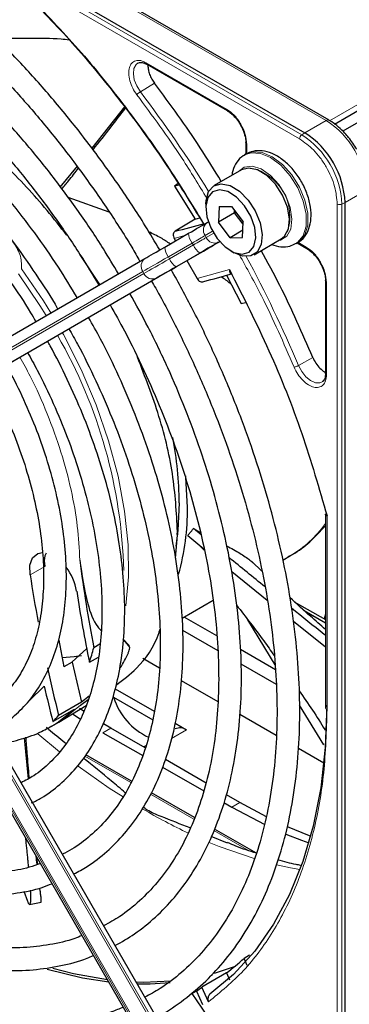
# Paper-space layout 'Blatt4' of a CAD drawing. Header units: millimetres. Extents: x 5 to 418, y 2 to 292.
# Tile 59 of 117: x 98.71 to 103.53, y 220.59 to 235.01. Entities that reach past the tile are written whole.
import ezdxf

# ---------------------------------------------------------------- set-up
doc = ezdxf.new("R2010")
doc.units = ezdxf.units.MM

psp = doc.layouts.new('Blatt4')

# ---------------------------------------------------------------- linework, layer by layer
at = {"color": 7, "linetype": 'Continuous', "lineweight": 18}
for p, q in [((102.838, 233.326), (89.862, 240.816)), ((102.805, 233.266), (89.83, 240.757)), ((99.005, 235.954), (103.194, 233.536)), ((103.244, 233.533), (105.004, 234.549)), ((100.559, 234.382), (101.733, 233.704)), ((100.68, 234.081), (100.473, 233.957)), ((103.194, 233.536), (102.881, 233.355)), ((102.881, 233.355), (102.838, 233.326)), ((102.032, 233.186), (102.032, 233.045)), ((103.47, 232.334), (103.784, 232.515)), ((103.356, 217.33), (103.356, 232.313)), ((103.423, 232.312), (103.47, 232.334)), ((103.423, 217.328), (103.423, 232.312)), ((101.531, 231.915), (101.42, 231.85)), ((101.437, 231.821), (101.548, 231.886)), ((101.233, 231.742), (100.883, 231.54)), ((101.121, 231.851), (100.969, 231.81)), ((101.25, 231.714), (101.233, 231.742)), ((101.42, 231.85), (101.437, 231.821)), ((101.637, 231.764), (101.618, 231.753)), ((102.778, 231.754), (102.9, 231.683)), ((100.899, 231.511), (101.25, 231.714)), ((101.347, 231.596), (100.996, 231.394)), ((100.883, 231.54), (100.899, 231.511)), ((100.509, 231.324), (96.512, 229.016)), ((100.525, 231.295), (100.509, 231.324)), ((101.303, 231.22), (101.777, 231.353)), ((96.529, 228.987), (100.525, 231.295)), ((100.707, 231.227), (96.71, 228.919)), ((103.198, 231.166), (103.198, 229.81)), ((102.787, 229.948), (102.998, 230.066)), ((103.207, 227.744), (103.207, 224.908)), ((100.996, 227.484), (101.026, 227.473)), ((96.71, 227.146), (100.707, 220.223)), ((100.73, 220.237), (96.734, 227.159)), ((96.512, 227.031), (100.509, 220.109)), ((100.525, 220.119), (96.529, 227.041)), ((99.074, 227.005), (98.858, 226.884)), ((98.847, 225.044), (99.065, 225.251)), ((98.972, 224.554), (99.291, 224.291)), ((100.042, 224.638), (99.924, 224.57)), ((101.15, 224.611), (100.931, 224.485)), ((99.659, 224.228), (100.334, 223.839)), ((100.623, 223.672), (101.258, 223.305)), ((101.927, 223.549), (101.81, 223.481)), ((101.549, 223.137), (102.055, 222.846))]:
    psp.add_line(p, q, dxfattribs=at)
at = {"color": 7, "linetype": 'Continuous', "lineweight": 25}
for p, q in [((89.905, 240.846), (102.881, 233.355)), ((103.236, 233.54), (99.047, 235.958)), ((103.317, 233.484), (105.793, 234.914)), ((106.286, 235.025), (103.437, 233.38)), ((100.569, 234.359), (101.743, 233.681)), ((100.241, 233.736), (99.763, 233.132)), ((102.017, 233.207), (102.017, 233.042)), ((102.024, 233.046), (102, 233.032)), ((99.545, 232.866), (99.295, 232.559)), ((101.954, 232.813), (101.553, 232.582)), ((102.058, 232.84), (101.954, 232.813)), ((101.028, 232.613), (100.974, 232.574)), ((101.043, 232.59), (100.974, 232.574)), ((100.974, 232.574), (101.275, 232.093)), ((100.018, 232.192), (99.417, 232.406)), ((101.432, 232.315), (101.432, 232.26)), ((103.47, 217.351), (103.47, 232.334)), ((101.626, 232.276), (101.616, 232.047)), ((101.852, 232.183), (101.616, 232.047)), ((101.626, 232.276), (101.808, 232.279)), ((101.808, 232.279), (101.98, 232.051)), ((101.852, 232.183), (101.853, 232.219)), ((101.852, 232.183), (101.876, 232.188)), ((101.978, 232.016), (101.852, 232.183)), ((101.275, 232.093), (100.983, 231.916)), ((101.275, 232.093), (101.343, 232.11)), ((101.451, 232.041), (101.47, 232.052)), ((101.787, 231.82), (101.616, 232.047)), ((101.969, 231.822), (101.98, 232.051)), ((100.83, 231.683), (101.18, 231.885)), ((101.974, 231.928), (101.787, 231.82)), ((100.969, 231.81), (100.989, 231.774)), ((101.787, 231.82), (101.969, 231.822)), ((102.137, 231.571), (102.537, 231.803)), ((102.75, 231.733), (102.774, 231.747)), ((102.767, 231.743), (102.91, 231.66)), ((101.001, 231.397), (101.352, 231.599)), ((101.798, 231.627), (101.845, 231.6)), ((96.543, 229.207), (100.54, 231.515)), ((99.878, 231.133), (99.591, 231.57)), ((101.153, 231.484), (101.303, 231.22)), ((96.734, 228.932), (100.73, 231.24)), ((101.736, 231.272), (101.95, 230.854)), ((103.184, 231.186), (103.184, 229.83)), ((101.95, 230.854), (102.012, 230.871)), ((103.183, 229.831), (103.182, 229.819)), ((103.182, 227.778), (103.182, 224.942)), ((101.25, 227.561), (101.354, 227.503)), ((101.361, 227.47), (101.25, 227.561)), ((100.988, 227.124), (101.018, 227.464)), ((101.167, 227.458), (101.404, 227.263)), ((101.409, 227.243), (101.345, 227.309)), ((100.785, 220.269), (96.788, 227.191)), ((102.559, 227.099), (102.67, 227.163)), ((96.488, 227.018), (100.485, 220.095)), ((102.252, 226.936), (102.105, 227.076)), ((101.811, 226.933), (102.33, 226.512)), ((101.083, 226.247), (101.537, 226.509)), ((102.727, 226.489), (103.182, 226.227)), ((101.592, 225.988), (101.113, 226.264)), ((102.872, 226.358), (103.182, 226.179)), ((103.182, 226.306), (103.163, 226.238)), ((102.446, 225.562), (102.046, 226.223)), ((102.715, 226.202), (103.182, 225.828)), ((100.751, 226.055), (100.76, 226.061)), ((101.092, 226.073), (101.608, 225.775)), ((99.277, 225.925), (99.351, 225.535)), ((99.881, 225.869), (99.791, 225.815)), ((100.223, 225.941), (100.304, 225.852)), ((100.306, 225.843), (100.223, 225.938)), ((99.471, 225.602), (99.691, 225.801)), ((99.726, 225.602), (99.861, 225.677)), ((102.453, 225.491), (101.941, 225.787)), ((99.472, 225.602), (99.351, 225.535)), ((99.472, 225.602), (99.611, 225.016)), ((100.508, 225.661), (100.755, 225.519)), ((101.946, 225.58), (102.461, 225.283)), ((101.072, 225.336), (101.606, 225.027)), ((99.724, 225.106), (99.611, 225.016)), ((100.103, 225.215), (100.676, 224.884)), ((99.611, 225.016), (99.276, 224.821)), ((99.279, 224.726), (99.68, 224.969)), ((99.595, 224.972), (99.708, 225.058)), ((100.081, 225.091), (100.653, 224.761)), ((103.161, 224.394), (102.804, 224.972)), ((99.192, 224.734), (99.506, 224.914)), ((99.478, 224.847), (99.592, 224.772)), ((99.65, 224.879), (99.583, 224.923)), ((101.93, 224.841), (102.462, 224.533)), ((99.177, 224.667), (99.126, 224.638)), ((99.177, 224.667), (99.247, 224.707)), ((99.247, 224.707), (99.279, 224.726)), ((100.042, 224.638), (99.932, 224.702)), ((100.981, 224.708), (101.15, 224.611)), ((99.924, 224.57), (100.507, 224.234)), ((100.544, 224.348), (100.042, 224.638)), ((98.834, 223.897), (98.777, 224.495)), ((99.385, 224.414), (99.367, 224.424)), ((100.552, 224.379), (100.522, 224.361)), ((100.345, 223.859), (99.673, 224.247)), ((102.787, 224.346), (103.16, 224.13)), ((101.435, 223.833), (100.839, 224.178)), ((100.799, 224.065), (101.4, 223.718)), ((101.267, 223.327), (100.634, 223.692)), ((101.927, 223.549), (101.733, 223.662)), ((101.696, 223.547), (101.81, 223.481)), ((102.318, 223.339), (101.927, 223.549)), ((101.81, 223.481), (102.296, 223.224)), ((102.172, 222.805), (101.559, 223.159)), ((101.748, 222.954), (101.512, 223.052)), ((98.969, 222.64), (98.959, 222.738)), ((98.825, 222.098), (98.769, 222.246)), ((99.007, 222.254), (99.003, 222.287)), ((98.85, 222.056), (99.022, 222.089)), ((102.071, 221.313), (101.991, 221.265)), ((102.036, 221.161), (101.991, 221.265)), ((101.847, 221.141), (101.555, 221.045)), ((101.733, 221.052), (101.375, 220.845)), ((101.497, 221.005), (101.527, 221.023)), ((101.733, 221.052), (101.778, 220.951)), ((101.227, 220.749), (101.311, 220.794)), ((101.295, 220.787), (101.382, 220.592)), ((101.471, 220.63), (101.375, 220.845)), ((101.227, 220.749), (101.448, 220.429))]:
    psp.add_line(p, q, dxfattribs=at)
at = {"color": 7, "linetype": 'Continuous', "lineweight": 18, "flags": 128}
for points in [[(100.473, 233.957), (100.42, 234.042), (100.384, 234.134), (100.37, 234.222), (100.379, 234.299), (100.41, 234.355), (100.442, 234.379)], [(102.003, 233.034), (102.093, 233.064), (102.231, 233.055), (102.38, 232.992), (102.529, 232.88), (102.665, 232.728), (102.778, 232.548), (102.859, 232.354), (102.901, 232.163), (102.9, 231.99), (102.857, 231.848), (102.775, 231.75), (102.747, 231.731)], [(102.774, 231.747), (102.799, 231.763), (102.88, 231.862), (102.923, 232.004), (102.924, 232.177), (102.882, 232.368), (102.802, 232.561), (102.689, 232.741), (102.552, 232.894), (102.404, 233.006), (102.255, 233.069), (102.117, 233.078), (102.024, 233.046)], [(102.491, 231.776), (102.523, 231.782), (102.617, 231.84), (102.676, 231.947), (102.693, 232.092), (102.667, 232.26), (102.601, 232.435), (102.501, 232.598), (102.378, 232.732), (102.243, 232.826), (102.111, 232.867), (101.995, 232.854), (101.907, 232.786)], [(101.42, 231.85), (101.403, 231.84), (101.383, 231.829), (101.362, 231.816), (101.338, 231.803), (101.314, 231.789), (101.288, 231.774), (101.261, 231.758), (101.233, 231.742)], [(101.25, 231.714), (101.277, 231.729), (101.304, 231.745), (101.33, 231.76), (101.355, 231.774), (101.378, 231.788), (101.4, 231.8), (101.419, 231.811), (101.437, 231.821)], [(100.883, 231.54), (100.827, 231.508), (100.773, 231.477), (100.722, 231.447), (100.672, 231.419), (100.626, 231.392), (100.583, 231.367), (100.544, 231.344), (100.509, 231.324)], [(100.525, 231.295), (100.56, 231.315), (100.6, 231.338), (100.643, 231.363), (100.689, 231.39), (100.738, 231.418), (100.79, 231.448), (100.844, 231.479), (100.899, 231.511)], [(99.163, 230.72), (99.055, 230.894), (98.733, 231.365)], [(98.688, 231.291), (99.002, 230.826), (99.093, 230.679)], [(100.259, 226.43), (100.297, 226.851), (100.292, 227.322), (100.241, 227.815), (100.146, 228.326), (100.007, 228.846), (99.825, 229.37), (99.604, 229.89), (99.347, 230.4), (99.329, 230.431)], [(103.137, 229.71), (103.101, 229.694), (103.037, 229.696), (102.966, 229.726), (102.897, 229.783), (102.835, 229.859), (102.787, 229.948)], [(99.279, 224.726), (99.343, 224.767), (99.595, 224.972)], [(99.506, 224.914), (99.256, 224.715), (99.177, 224.667)], [(99.563, 224.082), (100.018, 223.759), (100.219, 223.629)], [(101.479, 222.964), (101.627, 222.904), (102.152, 222.721)], [(102.467, 222.636), (102.671, 222.591), (102.809, 222.565)]]:
    psp.add_lwpolyline(points, dxfattribs=at)
at = {"color": 7, "linetype": 'Continuous', "lineweight": 25, "flags": 128}
for points in [[(103.236, 233.54), (103.236, 233.54), (103.237, 233.539)], [(102.537, 231.803), (102.585, 231.842), (102.643, 231.95), (102.657, 232.098), (102.627, 232.268), (102.556, 232.443), (102.451, 232.603), (102.323, 232.731), (102.188, 232.813), (102.058, 232.84)], [(101.432, 232.315), (101.435, 232.364), (101.471, 232.494), (101.548, 232.579), (101.657, 232.609)], [(101.657, 232.609), (101.787, 232.582), (101.923, 232.499), (102.05, 232.371), (102.155, 232.211), (102.227, 232.037), (102.257, 231.867), (102.242, 231.719), (102.185, 231.61), (102.09, 231.552), (101.969, 231.551), (101.845, 231.6)], [(101.632, 232.521), (101.53, 232.491), (101.461, 232.408), (101.433, 232.282), (101.448, 232.127), (101.506, 231.964), (101.599, 231.81), (101.716, 231.685), (101.842, 231.605), (101.964, 231.578), (102.065, 231.607), (102.134, 231.69), (102.163, 231.817), (102.147, 231.971), (102.089, 232.135), (101.997, 232.288), (101.88, 232.413), (101.753, 232.494), (101.632, 232.521)], [(101.18, 231.885), (101.22, 231.908), (101.259, 231.931), (101.297, 231.952), (101.333, 231.973), (101.366, 231.992), (101.397, 232.01), (101.426, 232.027), (101.451, 232.041)], [(101.618, 231.753), (101.592, 231.738), (101.564, 231.722), (101.533, 231.704), (101.499, 231.684), (101.463, 231.664), (101.426, 231.642), (101.387, 231.619), (101.347, 231.596)], [(101.352, 231.599), (101.395, 231.624), (101.436, 231.648), (101.476, 231.671), (101.515, 231.693), (101.551, 231.714), (101.584, 231.733), (101.614, 231.751), (101.641, 231.766)], [(100.54, 231.515), (100.567, 231.531), (100.597, 231.548), (100.631, 231.568), (100.667, 231.588), (100.705, 231.61), (100.745, 231.634), (100.787, 231.658), (100.83, 231.683)], [(100.996, 231.394), (100.953, 231.369), (100.912, 231.345), (100.871, 231.322), (100.833, 231.3), (100.797, 231.279), (100.764, 231.26), (100.734, 231.242), (100.707, 231.227)], [(100.73, 231.24), (100.755, 231.255), (100.784, 231.271), (100.815, 231.289), (100.849, 231.309), (100.884, 231.329), (100.922, 231.351), (100.961, 231.374), (101.001, 231.397)], [(101.161, 227.871), (101.141, 228.309), (101.138, 228.334)], [(101.043, 227.939), (101.023, 227.532), (100.99, 227.302)], [(98.858, 226.884), (98.856, 227.024), (98.895, 227.133), (98.971, 227.197), (99.039, 227.211)], [(100.304, 225.852), (100.304, 225.85), (100.304, 225.849), (100.305, 225.848), (100.305, 225.847), (100.305, 225.846), (100.305, 225.845), (100.306, 225.844), (100.306, 225.843)], [(99.612, 225.697), (99.505, 225.681), (99.329, 225.668)], [(103.202, 224.972), (103.18, 224.352), (103.114, 223.761), (103.004, 223.203), (102.852, 222.682), (102.657, 222.201), (102.422, 221.764), (102.149, 221.373), (101.837, 221.03), (101.491, 220.739)], [(102.601, 223.086), (102.833, 222.994), (102.938, 222.956)], [(102.966, 223.056), (102.951, 223.062), (102.629, 223.193)], [(100.011, 220.916), (99.624, 220.976), (99.107, 221.103)], [(99.991, 220.951), (99.493, 221.041), (99.192, 221.118)], [(100.918, 220.93), (100.52, 220.914), (100.411, 220.917)], [(100.911, 220.907), (100.615, 220.888), (100.427, 220.888)]]:
    psp.add_lwpolyline(points, dxfattribs=at)
at = {"color": 7, "linetype": 'Continuous', "lineweight": 18}
for centre, radius, start, end in [((85.812, 222.834), 18.402, 31.6747, 37.1862), ((103.219, 233.502), 0.0419, 65.6929, 125.6176), ((102.504, 232.457), 1.281, 2.6055, 57.3945), ((102.883, 233.263), 0.0777, 125.6892, 177.1989), ((102.152, 232.254), 1.272, 2.6055, 57.3945), ((101.939, 232.131), 0.724, 342.0925, 77.9021), ((103.391, 232.382), 0.0777, 242.8052, 294.3071), ((101.533, 231.93), 0.138, 126.3512, 215.1851), ((101.423, 231.894), 0.244, 182.2032, 218.6037), ((101.562, 231.879), 0.138, 204.8163, 293.6431), ((101.073, 231.692), 0.244, 182.2032, 218.6037), ((101.477, 231.802), 0.244, 201.4008, 237.7898), ((100.622, 231.404), 0.138, 126.3512, 215.1851), ((101.126, 231.6), 0.244, 201.4008, 237.7898), ((85.824, 222.812), 18.403, 22.8139, 28.326), ((100.651, 231.353), 0.138, 204.8163, 293.6431), ((92.952, 226.755), 7.28, 1.4856, 29.9612), ((101.84, 228.582), 1.644, 300.2902, 324.7213), ((103.223, 224.945), 0.0404, 184.4337, 246.8865), ((104.845, 230.844), 8.57, 239.5948, 244.6611)]:
    psp.add_arc(centre, radius, start, end, dxfattribs=at)
at = {"color": 7, "linetype": 'Continuous', "lineweight": 25}
for centre, radius, start, end in [((102.191, 232.276), 1.281, 2.6055, 57.3945), ((99.759, 237.454), 5.672, 282.4627, 286.9624), ((100.039, 236.96), 5.938, 283.2527, 287.311), ((95.907, 227.901), 5.136, 0.4223, 11.1611), ((97.701, 227.827), 3.461, 344.301, 0.7201), ((98.747, 226.504), 0.804, 9.9041, 37.4486), ((118.544, 229.466), 19.105, 187.1164, 191.0187), ((119.481, 230.022), 20.86, 188.6514, 190.5945), ((119.227, 229.641), 19.914, 188.6632, 191.704), ((96.929, 226.571), 2.96, 340.8859, 345.2002), ((98.208, 226.713), 2.305, 328.7672, 334.9752), ((121.492, 230.429), 22.913, 192.3659, 194.1682), ((121.908, 230.579), 23.456, 193.1298, 194.4307), ((99.581, 224.898), 0.536, 20.4168, 21.2065), ((101.01, 225.383), 0.974, 197.882, 244.4873), ((97.925, 226.052), 1.828, 313.8833, 317.6706), ((101.052, 224.473), 0.168, 54.5328, 114.1568), ((99.788, 223.671), 3.262, 306.6109, 312.4842), ((99.471, 223.419), 3.202, 304.724, 306.5029)]:
    psp.add_arc(centre, radius, start, end, dxfattribs=at)
for points, knots in [([(100.917, 239.069), (101.171, 238.892), (101.681, 238.537), (102.432, 237.891), (103.162, 237.168), (103.858, 236.372), (104.514, 235.52), (104.907, 234.913), (105.102, 234.611)], [0, 0, 0, 0, 0.16549, 0.332238, 0.5, 0.66775, 0.834504, 1, 1, 1, 1]), ([(100.756, 231.64), (100.686, 231.759), (100.496, 232.082), (100.159, 232.59), (99.749, 233.16), (99.318, 233.705), (98.869, 234.223), (98.403, 234.711), (97.925, 235.165), (97.436, 235.585), (96.938, 235.966), (96.435, 236.308), (95.93, 236.607), (95.424, 236.863), (94.921, 237.073), (94.424, 237.237), (93.934, 237.354), (93.456, 237.422), (92.992, 237.441), (92.544, 237.41), (92.116, 237.332), (91.712, 237.203), (91.395, 237.066), (91.224, 236.956), (91.17, 236.922)], [0, 0, 0, 0, 0.027836, 0.075404, 0.122977, 0.170555, 0.218143, 0.265742, 0.313355, 0.360985, 0.408634, 0.456301, 0.503986, 0.551687, 0.599395, 0.647094, 0.694763, 0.742373, 0.789887, 0.837268, 0.884487, 0.931535, 0.978434, 1, 1, 1, 1]), ([(91.337, 236.633), (91.384, 236.664), (91.542, 236.767), (91.837, 236.894), (92.221, 237.014), (92.627, 237.084), (93.053, 237.107), (93.495, 237.082), (93.951, 237.01), (94.42, 236.891), (94.897, 236.726), (95.381, 236.515), (95.869, 236.259), (96.358, 235.961), (96.845, 235.621), (97.327, 235.242), (97.803, 234.825), (98.268, 234.374), (98.721, 233.889), (99.157, 233.375), (99.577, 232.834), (99.974, 232.268), (100.272, 231.813), (100.427, 231.543), (100.467, 231.473)], [0, 0, 0, 0, 0.02099, 0.069851, 0.118688, 0.167389, 0.215899, 0.264215, 0.312366, 0.360395, 0.408346, 0.456251, 0.504137, 0.552018, 0.599903, 0.6478, 0.695711, 0.743637, 0.791578, 0.839533, 0.887498, 0.935471, 0.983451, 1, 1, 1, 1]), ([(100.152, 231.291), (100.079, 231.414), (99.894, 231.726), (99.568, 232.209), (99.18, 232.737), (98.771, 233.238), (98.345, 233.712), (97.904, 234.154), (97.451, 234.562), (96.989, 234.933), (96.52, 235.264), (96.047, 235.555), (95.574, 235.802), (95.102, 236.004), (94.636, 236.159), (94.178, 236.267), (93.731, 236.326), (93.298, 236.336), (92.883, 236.296), (92.487, 236.209), (92.118, 236.069), (91.879, 235.957), (91.772, 235.881), (91.771, 235.881)], [0, 0, 0, 0, 0.032875, 0.083822, 0.134775, 0.185738, 0.236713, 0.287705, 0.338718, 0.389753, 0.440814, 0.491899, 0.543005, 0.594125, 0.645237, 0.696311, 0.747305, 0.798171, 0.848856, 0.899324, 0.949573, 0.99965, 1, 1, 1, 1]), ([(91.941, 235.586), (91.998, 235.623), (92.157, 235.725), (92.448, 235.844), (92.81, 235.945), (93.194, 235.996), (93.596, 236), (94.014, 235.956), (94.444, 235.866), (94.886, 235.728), (95.334, 235.545), (95.788, 235.318), (96.243, 235.047), (96.697, 234.734), (97.147, 234.382), (97.59, 233.992), (98.022, 233.568), (98.441, 233.111), (98.844, 232.625), (99.228, 232.113), (99.571, 231.612), (99.773, 231.276), (99.864, 231.125)], [0, 0, 0, 0, 0.02882, 0.081368, 0.133858, 0.186143, 0.238166, 0.289941, 0.341521, 0.392971, 0.444344, 0.49568, 0.547008, 0.598338, 0.649681, 0.701044, 0.752426, 0.803828, 0.855246, 0.906678, 0.95812, 1, 1, 1, 1]), ([(98.794, 235.402), (99.039, 235.149), (99.529, 234.642), (100.219, 233.793), (100.851, 232.921), (101.221, 232.313), (101.396, 232.025)], [0, 0, 0, 0, 0.255028, 0.511552, 0.768077, 1, 1, 1, 1]), ([(98.811, 235.374), (99.05, 235.127), (99.527, 234.634), (100.199, 233.81), (100.834, 232.939), (101.213, 232.321), (101.403, 232.012)], [0, 0, 0, 0, 0.25, 0.5, 0.75, 1, 1, 1, 1]), ([(99.549, 230.943), (99.458, 231.093), (99.261, 231.417), (98.929, 231.893), (98.561, 232.37), (98.174, 232.821), (97.771, 233.241), (97.355, 233.628), (96.929, 233.979), (96.495, 234.291), (96.058, 234.562), (95.619, 234.79), (95.182, 234.972), (94.751, 235.107), (94.328, 235.195), (93.918, 235.233), (93.523, 235.221), (93.146, 235.162), (92.794, 235.05), (92.537, 234.938), (92.408, 234.85), (92.378, 234.829)], [0, 0, 0, 0, 0.047335, 0.102503, 0.157679, 0.212871, 0.268083, 0.323322, 0.378591, 0.433894, 0.489232, 0.544601, 0.599988, 0.65536, 0.710671, 0.765857, 0.820841, 0.875554, 0.929964, 0.984107, 1, 1, 1, 1]), ([(92.544, 234.542), (92.624, 234.59), (92.801, 234.696), (93.105, 234.805), (93.446, 234.877), (93.808, 234.901), (94.187, 234.877), (94.58, 234.806), (94.984, 234.688), (95.396, 234.525), (95.813, 234.317), (96.232, 234.065), (96.649, 233.773), (97.062, 233.441), (97.467, 233.072), (97.861, 232.669), (98.241, 232.235), (98.604, 231.774), (98.943, 231.287), (99.163, 230.953), (99.261, 230.778), (99.262, 230.777)], [0, 0, 0, 0, 0.047732, 0.104951, 0.162001, 0.218715, 0.275061, 0.331102, 0.386935, 0.442647, 0.498302, 0.553942, 0.609585, 0.665249, 0.720938, 0.776655, 0.832397, 0.88816, 0.943939, 0.999729, 1, 1, 1, 1]), ([(99.431, 234.715), (99.391, 234.719), (99.199, 234.737), (98.855, 234.741), (98.545, 234.738), (98.389, 234.723), (98.383, 234.722)], [0, 0, 0, 0, 0.113999, 0.545324, 0.983102, 1, 1, 1, 1]), ([(100.444, 234.376), (100.449, 234.38), (100.466, 234.391), (100.51, 234.386), (100.557, 234.368), (100.584, 234.349), (100.591, 234.343)], [0, 0, 0, 0, 0.190435, 0.569384, 0.881277, 1, 1, 1, 1]), ([(100.559, 234.382), (100.559, 234.377), (100.561, 234.367), (100.565, 234.36), (100.569, 234.359), (100.569, 234.359)], [0, 0, 0, 0, 0.483449, 0.966898, 1, 1, 1, 1]), ([(98.943, 230.593), (98.919, 230.636), (98.802, 230.84), (98.566, 231.188), (98.239, 231.632), (97.89, 232.049), (97.525, 232.437), (97.146, 232.792), (96.757, 233.111), (96.36, 233.391), (95.96, 233.63), (95.559, 233.824), (95.162, 233.972), (94.771, 234.073), (94.39, 234.125), (94.024, 234.126), (93.675, 234.079), (93.35, 233.98), (93.119, 233.88), (93.005, 233.799), (92.982, 233.783)], [0, 0, 0, 0, 0.015977, 0.076619, 0.137271, 0.197942, 0.258641, 0.319377, 0.380158, 0.440989, 0.501871, 0.562796, 0.623736, 0.68463, 0.74539, 0.805902, 0.866048, 0.925763, 0.985086, 1, 1, 1, 1]), ([(101.658, 232.642), (101.557, 232.808), (101.254, 233.308), (100.91, 233.771), (100.68, 234.081)], [0, 0, 0, 0, 0.333109, 1, 1, 1, 1]), ([(99.397, 231.856), (99.204, 232.099), (98.809, 232.596), (98.14, 233.2), (97.565, 233.621), (97.228, 233.766), (97.123, 233.812)], [0, 0, 0, 0, 0.27983, 0.573837, 0.867844, 1, 1, 1, 1]), ([(99.78, 233.108), (99.869, 233.218), (100.028, 233.419), (100.185, 233.624), (100.255, 233.716)], [0, 0, 0, 0, 0.551952, 1, 1, 1, 1]), ([(101.743, 233.681), (101.747, 233.68), (101.753, 233.677), (101.762, 233.681), (101.766, 233.682)], [0, 0, 0, 0, 0.482293, 1, 1, 1, 1]), ([(101.746, 233.679), (101.763, 233.668), (101.797, 233.646), (101.853, 233.593), (101.901, 233.535), (101.927, 233.491), (101.936, 233.476)], [0, 0, 0, 0, 0.244303, 0.500854, 0.825035, 1, 1, 1, 1]), ([(101.936, 233.476), (101.958, 233.434), (101.987, 233.375), (102.009, 233.291), (102.018, 233.238), (102.016, 233.208), (102.015, 233.199)], [0, 0, 0, 0, 0.440805, 0.613959, 0.88685, 1, 1, 1, 1]), ([(103.641, 233.114), (103.604, 233.173), (103.551, 233.257), (103.458, 233.363), (103.376, 233.442), (103.297, 233.505), (103.249, 233.53), (103.236, 233.538)], [0, 0, 0, 0, 0.335683, 0.470249, 0.69001, 0.912206, 1, 1, 1, 1]), ([(102.017, 233.207), (102.018, 233.21), (102.019, 233.217), (102.026, 233.223), (102.03, 233.226)], [0, 0, 0, 0, 0.482332, 1, 1, 1, 1]), ([(102.006, 233.031), (101.997, 233.027), (101.946, 233.007), (101.88, 232.927), (101.826, 232.827), (101.817, 232.756), (101.814, 232.732)], [0, 0, 0, 0, 0.077899, 0.451637, 0.81994, 1, 1, 1, 1]), ([(102.769, 231.75), (102.78, 231.754), (102.833, 231.777), (102.901, 231.86), (102.959, 231.987), (102.979, 232.141), (102.962, 232.314), (102.906, 232.498), (102.816, 232.677), (102.697, 232.838), (102.557, 232.969), (102.407, 233.058), (102.26, 233.098), (102.128, 233.095), (102.056, 233.058), (102.024, 233.042)], [0, 0, 0, 0, 0.020926, 0.097604, 0.173528, 0.254016, 0.339975, 0.427864, 0.515563, 0.603442, 0.692189, 0.782724, 0.863809, 0.939448, 1, 1, 1, 1]), ([(99.324, 232.533), (99.357, 232.573), (99.438, 232.674), (99.519, 232.777), (99.567, 232.838)], [0, 0, 0, 0, 0.402502, 1, 1, 1, 1]), ([(100.909, 231.728), (100.864, 231.759), (100.768, 231.824), (100.658, 231.876), (100.598, 231.904)], [0, 0, 0, 0, 0.462677, 1, 1, 1, 1]), ([(100.983, 231.916), (100.976, 231.911), (100.962, 231.899), (100.953, 231.871), (100.954, 231.84), (100.964, 231.82), (100.969, 231.81)], [0, 0, 0, 0, 0.243701, 0.495029, 0.749466, 1, 1, 1, 1]), ([(102.393, 231.719), (102.438, 231.706), (102.528, 231.678), (102.651, 231.685), (102.717, 231.721), (102.743, 231.735)], [0, 0, 0, 0, 0.375834, 0.748477, 1, 1, 1, 1]), ([(102.998, 230.066), (102.845, 230.419), (102.616, 230.949), (102.335, 231.461), (102.241, 231.632)], [0, 0, 0, 0, 0.666792, 1, 1, 1, 1]), ([(102.91, 231.66), (102.913, 231.659), (102.92, 231.656), (102.929, 231.66), (102.933, 231.662)], [0, 0, 0, 0, 0.482292, 1, 1, 1, 1]), ([(102.913, 231.658), (102.93, 231.647), (102.964, 231.625), (103.02, 231.572), (103.068, 231.514), (103.094, 231.471), (103.103, 231.456)], [0, 0, 0, 0, 0.2443019, 0.5008532, 0.8250347, 1, 1, 1, 1]), ([(103.103, 231.456), (103.124, 231.413), (103.154, 231.354), (103.176, 231.27), (103.185, 231.217), (103.183, 231.187), (103.182, 231.178)], [0, 0, 0, 0, 0.440805, 0.61396, 0.88685, 1, 1, 1, 1]), ([(100.706, 220.405), (100.725, 220.414), (100.869, 220.483), (101.114, 220.657), (101.436, 220.926), (101.726, 221.242), (101.985, 221.599), (102.211, 221.994), (102.402, 222.428), (102.558, 222.896), (102.677, 223.396), (102.76, 223.926), (102.804, 224.483), (102.811, 225.063), (102.781, 225.662), (102.712, 226.278), (102.607, 226.908), (102.465, 227.547), (102.288, 228.193), (102.076, 228.841), (101.831, 229.488), (101.554, 230.131), (101.254, 230.755), (101.032, 231.157), (100.925, 231.353)], [0, 0, 0, 0, 0.007022, 0.053817, 0.1006, 0.147436, 0.194392, 0.241503, 0.288773, 0.336184, 0.383702, 0.431293, 0.478928, 0.526583, 0.57424, 0.62189, 0.669527, 0.71715, 0.764759, 0.812355, 0.859941, 0.907518, 0.955089, 1, 1, 1, 1]), ([(101.777, 231.353), (101.977, 230.958), (102.375, 230.17), (102.857, 228.953), (103.09, 228.147), (103.207, 227.744)], [0, 0, 0, 0, 0.333212, 0.666777, 1, 1, 1, 1]), ([(101.777, 231.353), (101.777, 231.343), (101.777, 231.326), (101.783, 231.307), (101.792, 231.295), (101.801, 231.293), (101.805, 231.292)], [0, 0, 0, 0, 0.336126, 0.560864, 0.79606, 1, 1, 1, 1]), ([(100.635, 231.185), (100.656, 231.15), (100.794, 230.914), (101.024, 230.464), (101.321, 229.839), (101.584, 229.206), (101.817, 228.571), (102.016, 227.936), (102.181, 227.306), (102.31, 226.684), (102.403, 226.074), (102.46, 225.48), (102.48, 224.904), (102.463, 224.35), (102.41, 223.822), (102.321, 223.322), (102.197, 222.853), (102.038, 222.417), (101.846, 222.018), (101.622, 221.656), (101.366, 221.334), (101.079, 221.054), (100.804, 220.839), (100.613, 220.737), (100.538, 220.697)], [0, 0, 0, 0, 0.008469, 0.056451, 0.10443, 0.152403, 0.200367, 0.248319, 0.296256, 0.344176, 0.392077, 0.439959, 0.487821, 0.535666, 0.5835, 0.631333, 0.679178, 0.72706, 0.775013, 0.82308, 0.871307, 0.919731, 0.968362, 1, 1, 1, 1]), ([(101.303, 231.22), (101.309, 231.211), (101.321, 231.193), (101.347, 231.176), (101.376, 231.17), (101.392, 231.177), (101.4, 231.18)], [0, 0, 0, 0, 0.250494, 0.503104, 0.754115, 1, 1, 1, 1]), ([(101.807, 231.134), (101.765, 231.169), (101.718, 231.209), (101.66, 231.245), (101.654, 231.249)], [0, 0, 0, 0, 0.887552, 1, 1, 1, 1]), ([(103.184, 231.186), (103.184, 231.19), (103.185, 231.197), (103.193, 231.202), (103.197, 231.205)], [0, 0, 0, 0, 0.482335, 1, 1, 1, 1]), ([(100.102, 221.452), (100.199, 221.507), (100.409, 221.626), (100.699, 221.864), (100.976, 222.152), (101.221, 222.483), (101.433, 222.852), (101.611, 223.259), (101.753, 223.7), (101.858, 224.174), (101.927, 224.677), (101.957, 225.205), (101.95, 225.755), (101.905, 226.323), (101.822, 226.907), (101.703, 227.501), (101.548, 228.103), (101.358, 228.709), (101.134, 229.314), (100.878, 229.916), (100.608, 230.481), (100.411, 230.839), (100.32, 231.003)], [0, 0, 0, 0, 0.042839, 0.092827, 0.142855, 0.193022, 0.243385, 0.293956, 0.34471, 0.395602, 0.446585, 0.497618, 0.548672, 0.599723, 0.650761, 0.701782, 0.752784, 0.803769, 0.85474, 0.905699, 0.956649, 1, 1, 1, 1]), ([(100.03, 230.836), (100.101, 230.709), (100.278, 230.393), (100.53, 229.875), (100.786, 229.287), (101.01, 228.695), (101.201, 228.103), (101.357, 227.515), (101.479, 226.935), (101.564, 226.368), (101.613, 225.816), (101.625, 225.283), (101.601, 224.774), (101.54, 224.291), (101.444, 223.837), (101.313, 223.416), (101.149, 223.029), (100.951, 222.68), (100.723, 222.369), (100.463, 222.101), (100.201, 221.888), (100.014, 221.786), (99.934, 221.742)], [0, 0, 0, 0, 0.034582, 0.08603, 0.137472, 0.188902, 0.240318, 0.291715, 0.343089, 0.394438, 0.445761, 0.497058, 0.548333, 0.599597, 0.650862, 0.702153, 0.753511, 0.80499, 0.856655, 0.908569, 0.96076, 1, 1, 1, 1]), ([(99.496, 222.501), (99.562, 222.536), (99.735, 222.627), (99.985, 222.825), (100.246, 223.087), (100.474, 223.392), (100.669, 223.736), (100.829, 224.118), (100.954, 224.533), (101.041, 224.98), (101.092, 225.455), (101.104, 225.954), (101.078, 226.473), (101.015, 227.008), (100.915, 227.555), (100.778, 228.111), (100.606, 228.671), (100.401, 229.231), (100.163, 229.787), (99.934, 230.263), (99.774, 230.547), (99.714, 230.653)], [0, 0, 0, 0, 0.033446, 0.087411, 0.141399, 0.195552, 0.249964, 0.304656, 0.359593, 0.414709, 0.469936, 0.525219, 0.580517, 0.635803, 0.691067, 0.746307, 0.801523, 0.856719, 0.911899, 0.967067, 1, 1, 1, 1]), ([(99.425, 230.487), (99.469, 230.411), (99.611, 230.162), (99.823, 229.726), (100.061, 229.185), (100.265, 228.639), (100.437, 228.094), (100.574, 227.554), (100.675, 227.023), (100.74, 226.505), (100.769, 226.006), (100.762, 225.527), (100.718, 225.074), (100.639, 224.65), (100.524, 224.257), (100.377, 223.899), (100.197, 223.578), (99.985, 223.296), (99.743, 223.056), (99.524, 222.886), (99.376, 222.814), (99.329, 222.79)], [0, 0, 0, 0, 0.024429, 0.080222, 0.136006, 0.191775, 0.247522, 0.303242, 0.358931, 0.414583, 0.470198, 0.525779, 0.581336, 0.636887, 0.69246, 0.748108, 0.803911, 0.859965, 0.916367, 0.973159, 1, 1, 1, 1]), ([(98.88, 223.542), (98.929, 223.566), (99.078, 223.638), (99.297, 223.808), (99.537, 224.047), (99.743, 224.328), (99.916, 224.648), (100.055, 225.005), (100.157, 225.395), (100.222, 225.814), (100.249, 226.26), (100.238, 226.728), (100.189, 227.213), (100.103, 227.711), (99.981, 228.217), (99.823, 228.728), (99.632, 229.239), (99.406, 229.743), (99.231, 230.1), (99.124, 230.283), (99.111, 230.305)], [0, 0, 0, 0, 0.0290011, 0.0879472, 0.1468962, 0.2060573, 0.2655812, 0.3255012, 0.3857566, 0.4462439, 0.5068617, 0.567533, 0.6282004, 0.688841, 0.7494473, 0.8100198, 0.8705632, 0.9310847, 0.9915923, 1, 1, 1, 1]), ([(98.821, 230.138), (98.869, 230.051), (99.006, 229.808), (99.202, 229.393), (99.407, 228.9), (99.578, 228.405), (99.715, 227.913), (99.818, 227.429), (99.884, 226.957), (99.915, 226.503), (99.908, 226.07), (99.866, 225.662), (99.789, 225.284), (99.677, 224.938), (99.533, 224.629), (99.357, 224.356), (99.151, 224.125), (98.941, 223.948), (98.789, 223.869), (98.725, 223.836)], [0, 0, 0, 0, 0.033602, 0.09506, 0.156501, 0.217917, 0.279296, 0.340631, 0.401915, 0.463142, 0.524317, 0.585455, 0.646584, 0.707751, 0.769051, 0.830622, 0.892629, 0.955206, 1, 1, 1, 1]), ([(101.018, 227.464), (101.005, 227.742), (100.977, 228.298), (100.774, 229.19), (100.543, 229.78), (100.43, 230.069)], [0, 0, 0, 0, 0.33835, 0.6767, 1, 1, 1, 1]), ([(102.998, 230.066), (103.012, 230.037), (103.04, 229.979), (103.101, 229.906), (103.158, 229.857), (103.191, 229.845), (103.202, 229.84)], [0, 0, 0, 0, 0.285714, 0.571429, 0.857143, 1, 1, 1, 1]), ([(98.287, 224.595), (98.322, 224.611), (98.447, 224.668), (98.636, 224.815), (98.849, 225.032), (99.028, 225.291), (99.173, 225.588), (99.284, 225.921), (99.357, 226.285), (99.392, 226.676), (99.389, 227.091), (99.348, 227.523), (99.27, 227.969), (99.155, 228.422), (99.006, 228.879), (98.821, 229.332), (98.654, 229.693), (98.538, 229.896), (98.505, 229.955)], [0, 0, 0, 0, 0.0254322, 0.0914401, 0.1574221, 0.2237201, 0.2905828, 0.3580449, 0.4259813, 0.4942107, 0.5625754, 0.6309603, 0.6993083, 0.7676043, 0.835849, 0.9040516, 0.9722252, 1, 1, 1, 1]), ([(98.218, 229.79), (98.227, 229.774), (98.318, 229.62), (98.463, 229.314), (98.65, 228.879), (98.801, 228.441), (98.92, 228.006), (99.003, 227.58), (99.05, 227.168), (99.061, 226.776), (99.036, 226.408), (98.976, 226.068), (98.883, 225.761), (98.756, 225.489), (98.6, 225.255), (98.412, 225.063), (98.252, 224.939), (98.146, 224.894), (98.121, 224.883)], [0, 0, 0, 0, 0.007987, 0.077271, 0.146533, 0.215753, 0.284916, 0.354005, 0.423006, 0.491916, 0.560748, 0.629544, 0.698364, 0.767357, 0.836765, 0.906897, 0.977993, 1, 1, 1, 1]), ([(103.182, 229.819), (103.182, 229.81), (103.182, 229.782), (103.169, 229.747), (103.154, 229.72), (103.14, 229.714), (103.136, 229.712)], [0, 0, 0, 0, 0.158696, 0.485398, 0.839612, 1, 1, 1, 1]), ([(103.184, 229.83), (103.184, 229.834), (103.185, 229.841), (103.193, 229.847), (103.197, 229.85)], [0, 0, 0, 0, 0.4823411, 1, 1, 1, 1]), ([(103.207, 227.744), (103.201, 227.747), (103.191, 227.751), (103.183, 227.761), (103.183, 227.767), (103.183, 227.769)], [0, 0, 0, 0, 0.429004, 0.73606, 1, 1, 1, 1]), ([(101.167, 227.458), (101.177, 227.471), (101.205, 227.505), (101.233, 227.539), (101.25, 227.561)], [0, 0, 0, 0, 0.3722544, 1, 1, 1, 1]), ([(102.639, 227.151), (102.66, 227.161), (102.776, 227.217), (102.964, 227.362), (103.109, 227.52), (103.182, 227.6)], [0, 0, 0, 0, 0.0999402, 0.5435174, 1, 1, 1, 1]), ([(101.736, 227.307), (101.77, 227.289), (101.839, 227.252), (101.93, 227.199), (102.01, 227.147), (102.077, 227.1), (102.106, 227.072), (102.119, 227.059)], [0, 0, 0, 0, 0.202793, 0.411125, 0.620498, 0.830278, 1, 1, 1, 1]), ([(99.092, 227.198), (99.085, 227.186), (99.059, 227.138), (99.067, 227.062), (99.074, 227.005)], [0, 0, 0, 0, 0.254525, 1, 1, 1, 1]), ([(102.3, 226.706), (102.211, 226.777), (102.035, 226.919), (101.859, 227.063), (101.771, 227.135)], [0, 0, 0, 0, 0.499706, 1, 1, 1, 1]), ([(99.586, 227.099), (99.617, 226.884), (99.666, 226.539), (99.788, 226.181), (99.883, 226.08), (99.901, 226.062)], [0, 0, 0, 0, 0.575964, 0.9206915, 1, 1, 1, 1]), ([(99.008, 222.653), (98.955, 222.634), (98.795, 222.576), (98.504, 222.531), (98.139, 222.515), (97.757, 222.549), (97.362, 222.629), (96.956, 222.756), (96.55, 222.926), (96.262, 223.075), (96.039, 223.202), (95.809, 223.341), (95.457, 223.58), (95.043, 223.905), (94.636, 224.266), (94.24, 224.663), (93.857, 225.09), (93.491, 225.546), (93.146, 226.028), (92.903, 226.395), (92.783, 226.604), (92.763, 226.639)], [0, 0, 0, 0, 0.031219, 0.093709, 0.155812, 0.217519, 0.278913, 0.340099, 0.401169, 0.458925, 0.466609, 0.498605, 0.559596, 0.620625, 0.681681, 0.742768, 0.803883, 0.865022, 0.92618, 0.987351, 1, 1, 1, 1]), ([(103.182, 226.084), (103.11, 226.147), (102.938, 226.296), (102.762, 226.457), (102.661, 226.549)], [0, 0, 0, 0, 0.422249, 1, 1, 1, 1]), ([(92.475, 226.473), (92.518, 226.4), (92.663, 226.15), (92.938, 225.741), (93.296, 225.253), (93.675, 224.79), (94.071, 224.356), (94.482, 223.954), (94.904, 223.586), (95.335, 223.257), (95.678, 223.029), (95.953, 222.866), (96.228, 222.714), (96.597, 222.539), (97.032, 222.377), (97.459, 222.263), (97.877, 222.198), (98.282, 222.181), (98.668, 222.216), (98.968, 222.276), (99.13, 222.34), (99.178, 222.359)], [0, 0, 0, 0, 0.024893, 0.084681, 0.144477, 0.204286, 0.264115, 0.32397, 0.383856, 0.443777, 0.503736, 0.525177, 0.556785, 0.616785, 0.676812, 0.736803, 0.796699, 0.856424, 0.915894, 0.975048, 1, 1, 1, 1]), ([(101.882, 226.439), (102.017, 226.264), (102.206, 226.019), (102.382, 225.771), (102.433, 225.699)], [0, 0, 0, 0, 0.711392, 1, 1, 1, 1]), ([(99.616, 221.6), (99.582, 221.585), (99.434, 221.523), (99.148, 221.461), (98.763, 221.415), (98.357, 221.419), (97.937, 221.471), (97.505, 221.569), (97.062, 221.714), (96.62, 221.902), (96.296, 222.069), (96.044, 222.212), (95.784, 222.369), (95.401, 222.626), (94.951, 222.971), (94.507, 223.355), (94.072, 223.774), (93.651, 224.226), (93.245, 224.707), (92.857, 225.215), (92.491, 225.742), (92.267, 226.108), (92.157, 226.289)], [0, 0, 0, 0, 0.017316, 0.07398, 0.130407, 0.186548, 0.242429, 0.298112, 0.353664, 0.409142, 0.461634, 0.472322, 0.501413, 0.556837, 0.61229, 0.667762, 0.723255, 0.77877, 0.834303, 0.889852, 0.945412, 1, 1, 1, 1]), ([(103.182, 225.994), (103.176, 225.999), (103.011, 226.131), (102.846, 226.264), (102.687, 226.393)], [0, 0, 0, 0, 0.035647, 1, 1, 1, 1]), ([(91.87, 226.124), (91.894, 226.082), (92.027, 225.848), (92.296, 225.438), (92.674, 224.9), (93.075, 224.388), (93.493, 223.902), (93.928, 223.446), (94.377, 223.023), (94.835, 222.636), (95.302, 222.287), (95.668, 222.048), (95.959, 221.875), (96.252, 221.714), (96.65, 221.522), (97.12, 221.339), (97.583, 221.204), (98.037, 221.117), (98.478, 221.079), (98.904, 221.09), (99.31, 221.153), (99.604, 221.226), (99.755, 221.294), (99.785, 221.307)], [0, 0, 0, 0, 0.011961, 0.066529, 0.121102, 0.175682, 0.230275, 0.284884, 0.339513, 0.394165, 0.448844, 0.503549, 0.521416, 0.550246, 0.604978, 0.659732, 0.714464, 0.769138, 0.823706, 0.878111, 0.932303, 0.986256, 1, 1, 1, 1]), ([(100.116, 225.267), (100.219, 225.344), (100.474, 225.538), (100.684, 225.832), (100.755, 226.067), (100.759, 226.082)], [0, 0, 0, 0, 0.386238, 0.962194, 1, 1, 1, 1]), ([(100.222, 220.55), (100.165, 220.526), (99.986, 220.45), (99.659, 220.373), (99.247, 220.317), (98.815, 220.311), (98.367, 220.353), (97.906, 220.442), (97.435, 220.578), (96.955, 220.759), (96.507, 220.968), (96.134, 221.171), (95.761, 221.395), (95.35, 221.669), (94.865, 222.034), (94.387, 222.438), (93.918, 222.878), (93.461, 223.351), (93.018, 223.855), (92.592, 224.387), (92.187, 224.944), (91.841, 225.459), (91.642, 225.795), (91.561, 225.931)], [0, 0, 0, 0, 0.024672, 0.076861, 0.128877, 0.180683, 0.232288, 0.283733, 0.335065, 0.386327, 0.437551, 0.476812, 0.503694, 0.554892, 0.606112, 0.657347, 0.708597, 0.759864, 0.811146, 0.86244, 0.913744, 0.965056, 1, 1, 1, 1]), ([(100.296, 225.738), (100.307, 225.765), (100.324, 225.809), (100.311, 225.833), (100.306, 225.843)], [0, 0, 0, 0, 0.602422, 1, 1, 1, 1]), ([(91.267, 225.775), (91.312, 225.697), (91.476, 225.413), (91.784, 224.943), (92.189, 224.368), (92.617, 223.817), (93.062, 223.294), (93.525, 222.8), (94.001, 222.338), (94.488, 221.912), (94.984, 221.522), (95.465, 221.187), (95.869, 220.939), (96.274, 220.714), (96.7, 220.506), (97.202, 220.305), (97.698, 220.151), (98.185, 220.044), (98.661, 219.986), (99.122, 219.977), (99.566, 220.016), (99.988, 220.109), (100.264, 220.19), (100.391, 220.252), (100.394, 220.253)], [0, 0, 0, 0, 0.01943, 0.069936, 0.120444, 0.170959, 0.221483, 0.272019, 0.322569, 0.373136, 0.423723, 0.474329, 0.518625, 0.545295, 0.595931, 0.646585, 0.697225, 0.747827, 0.79836, 0.848782, 0.899057, 0.949155, 0.999073, 1, 1, 1, 1]), ([(102.799, 225.184), (102.931, 224.994), (103.064, 224.802), (103.175, 224.611), (103.176, 224.609)], [0, 0, 0, 0, 0.988561, 1, 1, 1, 1]), ([(98.393, 224.411), (98.405, 224.412), (98.523, 224.42), (98.736, 224.477), (98.969, 224.552), (99.089, 224.623), (99.119, 224.641)], [0, 0, 0, 0, 0.045503, 0.449675, 0.859451, 1, 1, 1, 1]), ([(99.367, 224.424), (99.287, 224.487), (99.197, 224.558), (99.109, 224.637), (99.099, 224.646)], [0, 0, 0, 0, 0.887739, 1, 1, 1, 1]), ([(98.847, 223.905), (98.847, 223.911), (98.836, 224.029), (98.819, 224.222), (98.804, 224.425), (98.798, 224.503)], [0, 0, 0, 0, 0.033256, 0.627791, 1, 1, 1, 1]), ([(100.251, 223.69), (100.183, 223.749), (99.985, 223.92), (99.775, 224.087), (99.637, 224.198)], [0, 0, 0, 0, 0.340028, 1, 1, 1, 1]), ([(101.203, 223.175), (101.061, 223.231), (100.847, 223.314), (100.605, 223.411), (100.533, 223.465), (100.514, 223.48)], [0, 0, 0, 0, 0.592532, 0.891609, 1, 1, 1, 1]), ([(98.789, 223.032), (98.789, 223.032), (98.792, 223.003), (98.798, 222.948), (98.806, 222.868), (98.814, 222.79), (98.822, 222.715), (98.828, 222.65), (98.832, 222.612), (98.833, 222.597)], [0, 0, 0, 0, 0.0039, 0.17807, 0.353219, 0.528641, 0.70717, 0.885939, 1, 1, 1, 1]), ([(102.172, 222.805), (102.072, 222.837), (101.933, 222.881), (101.791, 222.943), (101.75, 222.961)], [0, 0, 0, 0, 0.719165, 1, 1, 1, 1]), ([(98.961, 222.637), (98.961, 222.641), (98.956, 222.68), (98.952, 222.721), (98.948, 222.757)], [0, 0, 0, 0, 0.103852, 1, 1, 1, 1]), ([(102.82, 222.627), (102.798, 222.631), (102.69, 222.649), (102.577, 222.683), (102.488, 222.709)], [0, 0, 0, 0, 0.210539, 1, 1, 1, 1]), ([(98.861, 222.266), (98.862, 222.249), (98.865, 222.202), (98.866, 222.153), (98.865, 222.107), (98.863, 222.082), (98.857, 222.063), (98.852, 222.055), (98.844, 222.057), (98.838, 222.066), (98.831, 222.081), (98.827, 222.092), (98.825, 222.098)], [0, 0, 0, 0, 0.1238692, 0.3362142, 0.4189469, 0.5830957, 0.6448793, 0.769384, 0.832532, 0.9138181, 0.9542095, 1, 1, 1, 1]), ([(99.021, 222.09), (99.022, 222.09), (99.022, 222.09), (99.023, 222.098), (99.022, 222.118), (99.019, 222.153), (99.015, 222.191), (99.011, 222.221), (99.008, 222.245), (99.007, 222.254)], [0, 0, 0, 0, 0.087316, 0.158343, 0.367159, 0.607276, 0.737033, 0.903337, 1, 1, 1, 1]), ([(101.491, 220.739), (101.484, 220.733), (101.472, 220.72), (101.462, 220.692), (101.461, 220.66), (101.468, 220.64), (101.471, 220.63)], [0, 0, 0, 0, 0.244834, 0.494364, 0.74729, 1, 1, 1, 1])]:
    psp.add_open_spline(points, degree=3, knots=knots, dxfattribs=at)
at = {"color": 7, "linetype": 'Continuous', "lineweight": 18}
for points, knots in [([(100.42, 233.914), (100.399, 233.945), (100.355, 234.01), (100.314, 234.12), (100.297, 234.225), (100.308, 234.314), (100.343, 234.381), (100.402, 234.417), (100.477, 234.42), (100.532, 234.394), (100.559, 234.382)], [0, 0, 0, 0, 0.1217127, 0.2499999, 0.378287, 0.4999997, 0.6217125, 0.7499999, 0.8782872, 1, 1, 1, 1]), ([(100.42, 233.914), (100.423, 233.917), (100.429, 233.924), (100.443, 233.936), (100.458, 233.948), (100.468, 233.954), (100.473, 233.957)], [0, 0, 0, 0, 0.25, 0.5, 0.75, 1, 1, 1, 1]), ([(101.448, 232.393), (101.329, 232.59), (101.01, 233.118), (100.647, 233.607), (100.42, 233.914)], [0, 0, 0, 0, 0.373578, 1, 1, 1, 1]), ([(101.733, 233.704), (101.772, 233.676), (101.85, 233.621), (101.949, 233.484), (102.018, 233.33), (102.027, 233.234), (102.032, 233.186)], [0, 0, 0, 0, 0.25, 0.499999, 0.75, 1, 1, 1, 1]), ([(101.733, 233.704), (101.733, 233.699), (101.735, 233.69), (101.739, 233.682), (101.743, 233.681), (101.743, 233.681)], [0, 0, 0, 0, 0.483464, 0.966928, 1, 1, 1, 1]), ([(102.032, 233.186), (102.028, 233.189), (102.02, 233.195), (102.016, 233.203), (102.017, 233.207), (102.017, 233.207)], [0, 0, 0, 0, 0.483498, 0.966996, 1, 1, 1, 1]), ([(103.356, 232.313), (103.348, 232.398), (103.337, 232.527), (103.268, 232.715), (103.197, 232.857), (103.109, 232.99), (102.981, 233.143), (102.875, 233.218), (102.805, 233.266)], [0, 0, 0, 0, 0.239457, 0.368361, 0.5, 0.631639, 0.760543, 1, 1, 1, 1]), ([(98.733, 231.365), (98.732, 231.436), (98.728, 231.576), (98.643, 231.704), (98.601, 231.768)], [0, 0, 0, 0, 0.500319, 1, 1, 1, 1]), ([(102.9, 231.683), (102.939, 231.655), (103.017, 231.6), (103.116, 231.463), (103.185, 231.309), (103.194, 231.213), (103.198, 231.166)], [0, 0, 0, 0, 0.25, 0.5, 0.75, 1, 1, 1, 1]), ([(102.9, 231.683), (102.9, 231.678), (102.901, 231.669), (102.906, 231.661), (102.91, 231.66), (102.91, 231.66)], [0, 0, 0, 0, 0.483463, 0.966926, 1, 1, 1, 1]), ([(102.724, 229.923), (102.572, 230.274), (102.329, 230.833), (102.032, 231.372), (101.92, 231.574)], [0, 0, 0, 0, 0.626243, 1, 1, 1, 1]), ([(103.198, 231.166), (103.195, 231.169), (103.187, 231.174), (103.183, 231.182), (103.184, 231.186), (103.184, 231.186)], [0, 0, 0, 0, 0.483498, 0.967002, 1, 1, 1, 1]), ([(99.586, 227.099), (99.578, 227.263), (99.56, 227.595), (99.465, 228.127), (99.319, 228.679), (99.116, 229.239), (98.911, 229.708), (98.759, 229.979), (98.707, 230.072)], [0, 0, 0, 0, 0.174789, 0.354085, 0.536518, 0.720561, 0.904604, 1, 1, 1, 1]), ([(102.787, 229.948), (102.782, 229.945), (102.772, 229.94), (102.754, 229.932), (102.737, 229.926), (102.728, 229.924), (102.724, 229.923)], [0, 0, 0, 0, 0.25, 0.5, 0.75, 1, 1, 1, 1]), ([(103.198, 229.81), (103.196, 229.78), (103.191, 229.72), (103.15, 229.656), (103.09, 229.624), (103.014, 229.626), (102.932, 229.661), (102.849, 229.728), (102.775, 229.819), (102.741, 229.889), (102.724, 229.923)], [0, 0, 0, 0, 0.121713, 0.25, 0.378287, 0.5, 0.621713, 0.75, 0.878287, 1, 1, 1, 1]), ([(103.198, 229.81), (103.195, 229.813), (103.187, 229.819), (103.183, 229.826), (103.184, 229.83), (103.184, 229.83)], [0, 0, 0, 0, 0.4835061, 0.9670123, 1, 1, 1, 1]), ([(103.207, 224.908), (103.197, 224.595), (103.178, 223.967), (103.023, 223.109), (102.775, 222.326), (102.428, 221.644), (102, 221.063), (101.647, 220.774), (101.471, 220.63)], [0, 0, 0, 0, 0.165233, 0.331999, 0.5, 0.667989, 0.834761, 1, 1, 1, 1])]:
    psp.add_open_spline(points, degree=3, knots=knots, dxfattribs=at)
at = {"color": 7, "linetype": 'Continuous', "lineweight": 25}
psp.add_open_spline([(100.583, 234.343), (100.584, 234.321), (100.587, 234.279), (100.607, 234.21), (100.638, 234.142), (100.666, 234.101), (100.68, 234.081)], degree=3, dxfattribs=at)

doc.saveas('drawing.dxf')
